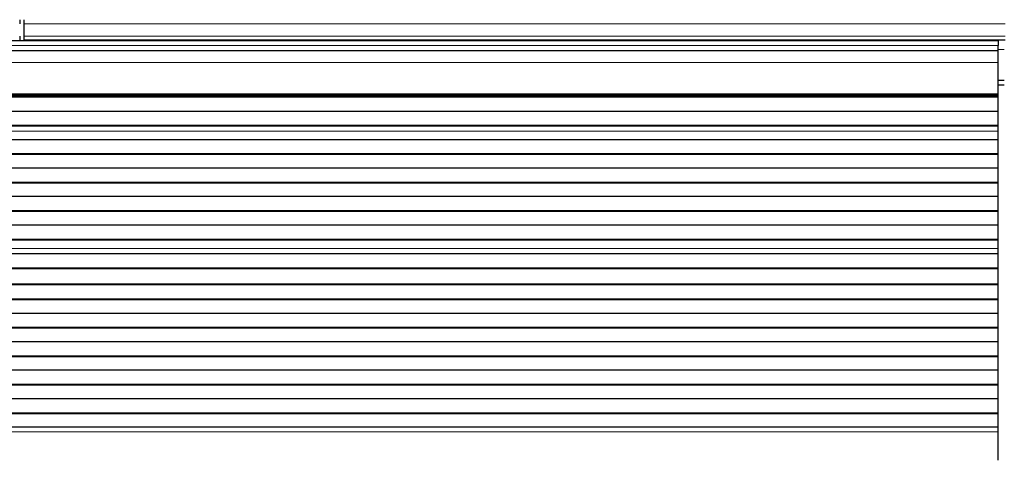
# Model space of a CAD drawing. Header units: inches. Extents: x 0 to 20790, y -12 to 14700.
# Tile 195 of 256: x 5850 to 6340, y 11338 to 11557. Entities that reach past the tile are written whole.
import ezdxf

# ---------------------------------------------------------------- set-up
doc = ezdxf.new("R2010")
doc.units = ezdxf.units.IN
doc.layers.add('1', color=7, linetype='Continuous', true_color=0xffffff)

msp = doc.modelspace()

# ---------------------------------------------------------------- linework, layer by layer
at = {"layer": '1', "color": 2, "linetype": 'Continuous', "lineweight": 25}
for p, q in [((5850.411, 11557.174), (5850.411, 11555.105)), ((5852.411, 11557.174), (5852.411, 11555.105)), ((5852.411, 11555.105), (5852.411, 11549.079)), ((5850.411, 11549.079), (5850.411, 11547.148)), ((5852.411, 11549.079), (5852.411, 11547.148)), ((6336.911, 11546.754), (5359.911, 11546.754)), ((5852.411, 11547.148), (5852.411, 11546.754)), ((5852.411, 11547.148), (6340.411, 11547.148)), ((6336.911, 11546.754), (6336.911, 11544.389)), ((6336.911, 11541.754), (6336.911, 11544.389)), ((6336.911, 11541.754), (5359.911, 11541.754)), ((6336.911, 11535.896), (6336.911, 11541.754)), ((6336.911, 11520.413), (6336.911, 11535.896)), ((6336.91, 11524.754), (6339.911, 11524.754)), ((6336.911, 11527.148), (6339.908, 11527.148)), ((6336.911, 11519.564), (5359.911, 11519.564)), ((6336.911, 11518.898), (5359.911, 11518.898)), ((6336.911, 11518.762), (5359.911, 11518.762)), ((6336.911, 11519.989), (6336.911, 11520.413)), ((6336.911, 11519.564), (6336.911, 11519.989)), ((6336.911, 11518.898), (6336.911, 11519.564)), ((6336.911, 11518.762), (6336.911, 11518.898)), ((6336.911, 11511.53), (6336.911, 11518.762)), ((6336.911, 11511.53), (5359.911, 11511.53)), ((6336.911, 11504.596), (6336.911, 11511.53)), ((6336.911, 11504.596), (5359.911, 11504.596)), ((6336.911, 11504.242), (5359.911, 11504.242)), ((6336.911, 11504.242), (6336.911, 11504.596)), ((6336.911, 11501.794), (6336.911, 11504.242)), ((6336.911, 11501.767), (6336.911, 11501.794)), ((6336.911, 11497.573), (6336.911, 11501.767)), ((6336.911, 11497.573), (5359.911, 11497.573)), ((6336.911, 11490.502), (6336.911, 11497.573)), ((6336.911, 11490.502), (5359.911, 11490.502)), ((6336.911, 11490.149), (5359.911, 11490.149)), ((6336.911, 11490.149), (6336.911, 11490.502)), ((6336.911, 11483.431), (6336.911, 11490.149)), ((6336.911, 11483.431), (5359.911, 11483.431)), ((6336.911, 11476.36), (6336.911, 11483.431)), ((6336.911, 11476.36), (5359.911, 11476.36)), ((6336.911, 11476.007), (5359.911, 11476.007)), ((6336.911, 11476.007), (6336.911, 11476.36)), ((6336.911, 11469.289), (6336.911, 11476.007)), ((6336.911, 11469.289), (5359.911, 11469.289)), ((6336.911, 11462.218), (6336.911, 11469.289)), ((6336.911, 11462.218), (5359.911, 11462.218)), ((6336.911, 11461.865), (5359.911, 11461.865)), ((6336.911, 11461.865), (6336.911, 11462.218)), ((6336.911, 11455.147), (6336.911, 11461.865)), ((6336.911, 11455.147), (5359.911, 11455.147)), ((6336.911, 11448.076), (6336.911, 11455.147)), ((6336.911, 11448.076), (5359.911, 11448.076)), ((6336.911, 11447.722), (5359.911, 11447.722)), ((6336.911, 11447.722), (6336.911, 11448.076)), ((6336.911, 11443.529), (6336.911, 11447.722)), ((6336.911, 11440.957), (5359.911, 11440.957)), ((6336.911, 11440.95), (5359.911, 11440.95)), ((6336.911, 11443.501), (6336.911, 11443.529)), ((6336.911, 11440.957), (6336.911, 11443.501)), ((6336.911, 11440.95), (6336.911, 11440.957)), ((6336.911, 11433.745), (6336.911, 11440.95)), ((6336.911, 11433.745), (5359.911, 11433.745)), ((6336.911, 11433.391), (5359.911, 11433.391)), ((6336.911, 11433.391), (6336.911, 11433.745)), ((6336.911, 11425.869), (6336.911, 11433.391)), ((6336.911, 11425.869), (5359.911, 11425.869)), ((6336.911, 11425.449), (5359.911, 11425.449)), ((6336.911, 11425.449), (6336.911, 11425.869)), ((6336.911, 11418.377), (6336.911, 11425.449)), ((6336.911, 11418.377), (5359.911, 11418.377)), ((6336.911, 11418.024), (5359.911, 11418.024)), ((6336.911, 11418.024), (6336.911, 11418.377)), ((6336.911, 11411.306), (6336.911, 11418.024)), ((6336.911, 11411.306), (5359.911, 11411.306)), ((6336.911, 11404.235), (6336.911, 11411.306)), ((6336.911, 11404.235), (5359.911, 11404.235)), ((6336.911, 11403.882), (5359.911, 11403.882)), ((6336.911, 11403.882), (6336.911, 11404.235)), ((6336.911, 11397.164), (6336.911, 11403.882)), ((6336.911, 11397.164), (5359.911, 11397.164)), ((6336.911, 11390.093), (6336.911, 11397.164)), ((6336.911, 11390.093), (5359.911, 11390.093)), ((6336.911, 11389.74), (5359.911, 11389.74)), ((6336.911, 11389.74), (6336.911, 11390.093)), ((6336.911, 11383.022), (6336.911, 11389.74)), ((6336.911, 11383.022), (5359.911, 11383.022)), ((6336.911, 11375.951), (6336.911, 11383.022)), ((6336.911, 11375.951), (5359.911, 11375.951)), ((6336.911, 11375.597), (5359.911, 11375.597)), ((6336.911, 11375.597), (6336.911, 11375.951)), ((6336.911, 11368.88), (6336.911, 11375.597)), ((6336.911, 11368.88), (5359.911, 11368.88)), ((6336.911, 11361.809), (6336.911, 11368.88)), ((6336.911, 11361.809), (5359.911, 11361.809)), ((6336.911, 11361.455), (5359.911, 11361.455)), ((6336.911, 11361.455), (6336.911, 11361.809)), ((6336.911, 11354.738), (6336.911, 11361.455)), ((6336.911, 11354.738), (5359.911, 11354.738)), ((6336.911, 11352.464), (6336.911, 11354.738)), ((6336.911, 11338.322), (6336.911, 11352.464))]:
    msp.add_line(p, q, dxfattribs=at)
at = {"layer": '1', "color": 110, "linetype": 'Continuous', "lineweight": 13}
for p, q in [((5852.411, 11555.105), (6340.411, 11555.105)), ((5852.411, 11549.079), (6340.411, 11549.079)), ((6336.911, 11544.389), (5359.911, 11544.389)), ((6336.911, 11542.323), (6339.908, 11542.323)), ((6336.911, 11535.896), (5359.911, 11535.896)), ((6336.911, 11520.413), (5359.911, 11520.413)), ((6336.911, 11519.989), (5359.911, 11519.989)), ((6336.911, 11501.794), (5359.911, 11501.794)), ((6336.911, 11501.767), (5359.911, 11501.767)), ((6336.911, 11443.529), (5359.911, 11443.529)), ((6336.911, 11443.501), (5359.911, 11443.501)), ((6336.911, 11352.464), (5359.911, 11352.464))]:
    msp.add_line(p, q, dxfattribs=at)

doc.saveas('drawing.dxf')
